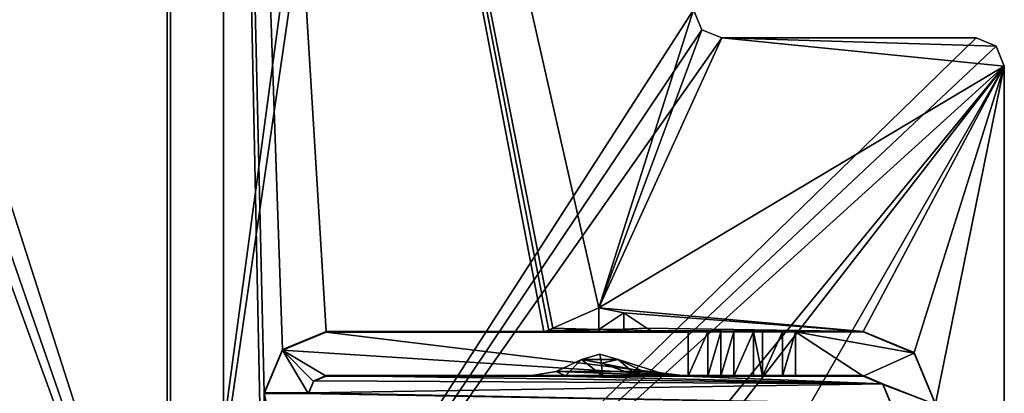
# Model space of a CAD drawing. Header units: millimetres. Extents: x -228 to 228, y -26 to 186.
# Tile 84 of 86: x 198 to 226, y 34 to 45. Entities that reach past the tile are written whole.
import ezdxf

# ---------------------------------------------------------------- set-up
doc = ezdxf.new("R2010")
doc.units = ezdxf.units.MM
doc.header["$LTSCALE"] = 52.148148
for name, color, linetype in [('11', 7, 'CONTINUOUS'), ('15', 7, 'CONTINUOUS'), ('744', 7, 'CONTINUOUS'), ('766', 7, 'CONTINUOUS'), ('767', 7, 'CONTINUOUS'), ('772', 7, 'CONTINUOUS'), ('773', 7, 'CONTINUOUS'), ('775', 7, 'CONTINUOUS'), ('804', 7, 'CONTINUOUS'), ('805', 7, 'CONTINUOUS'), ('806', 7, 'CONTINUOUS'), ('807', 7, 'CONTINUOUS'), ('810', 7, 'CONTINUOUS'), ('811', 7, 'CONTINUOUS'), ('812', 7, 'CONTINUOUS'), ('813', 7, 'CONTINUOUS'), ('814', 7, 'CONTINUOUS'), ('815', 7, 'CONTINUOUS'), ('816', 7, 'CONTINUOUS'), ('817', 7, 'CONTINUOUS'), ('818', 7, 'CONTINUOUS'), ('819', 7, 'CONTINUOUS'), ('823', 7, 'CONTINUOUS'), ('824', 7, 'CONTINUOUS'), ('831', 7, 'CONTINUOUS'), ('832', 7, 'CONTINUOUS'), ('833', 7, 'CONTINUOUS'), ('834', 7, 'CONTINUOUS'), ('835', 7, 'CONTINUOUS'), ('853', 7, 'CONTINUOUS'), ('855', 7, 'CONTINUOUS'), ('856', 7, 'CONTINUOUS'), ('9', 7, 'CONTINUOUS')]:
    doc.layers.add(name, color=color, linetype=linetype)

msp = doc.modelspace()

# ---------------------------------------------------------------- linework, layer by layer
at = {"layer": '11', "linetype": 'Continuous'}
for points in [[(202, 16.991, -431.006), (202, 84.009, -431.591), (-202, 84.009, -431.591), (202, 16.991, -431.006)], [(202, 16.991, -431.006), (-202, 84.009, -431.591), (-202, 16.991, -431.006), (202, 16.991, -431.006)]]:
    msp.add_3dface(points, dxfattribs=at)
at = {"layer": '15', "linetype": 'Continuous'}
for points in [[(202, 0, -447), (-202, 0, -447), (202, 84, -447), (202, 0, -447)], [(202, 84, -447), (-202, 0, -447), (-202, 84, -447), (202, 84, -447)]]:
    msp.add_3dface(points, dxfattribs=at)
at = {"layer": '744', "linetype": 'Continuous'}
for points in [[(202.1, 85.6), (202.1, 21.819), (209, 73), (202.1, 85.6)], [(209, 73), (202.1, 21.819), (209.498, 72.5), (209, 73)], [(202.1, 21.819), (216.9, 44.8), (209.498, 72.5), (202.1, 21.819)], [(217.134, 44.234), (216.9, 44.8), (202.1, 21.819), (217.134, 44.234)], [(217.7, 44), (217.134, 44.234), (202.1, 21.819), (217.7, 44)], [(224.9, 44), (217.7, 44), (202.1, 21.819), (224.9, 44)], [(225.466, 43.766), (224.9, 44), (202.1, 21.819), (225.466, 43.766)], [(225.7, 43.2), (225.466, 43.766), (202.1, 21.819), (225.7, 43.2)], [(225.7, 43.2), (202.1, 21.819), (209.502, 23.5), (225.7, 43.2)], [(202.6, 3), (225.7, 3), (225.7, 43.2), (202.6, 3)], [(202.6, 3), (225.7, 43.2), (210, 23), (202.6, 3)], [(210, 23), (225.7, 43.2), (209.502, 23.5), (210, 23)]]:
    msp.add_3dface(points, dxfattribs=at)
at = {"layer": '766', "linetype": 'Continuous'}
for points in [[(202.1, 21.819), (202.1, 85.6), (202.1, 85.6, -447), (202.1, 21.819)], [(202.1, 21.819), (202.1, 85.6, -447), (202.1, 21.819, -430.7), (202.1, 21.819)], [(202.1, 85.6, -447), (202.1, 83.2, -447), (202.1, 21.819, -430.7), (202.1, 85.6, -447)], [(202.1, 83.2, -447), (202.1, 21.819, -447), (202.1, 21.819, -430.7), (202.1, 83.2, -447)]]:
    msp.add_3dface(points, dxfattribs=at)
at = {"layer": '767', "linetype": 'Continuous'}
for points in [[(202.1, 21.819, -447), (202.1, 83.2, -447), (181.5, 22.5, -447), (202.1, 21.819, -447)], [(202.1, 83.2, -447), (181.5, 81.2, -447), (181.5, 22.5, -447), (202.1, 83.2, -447)]]:
    msp.add_3dface(points, dxfattribs=at)
at = {"layer": '772', "linetype": 'Continuous'}
for points in [[(203.6, 20.5, -447), (203.6, 83.2, -447), (204.75, 27.701, -447), (203.6, 20.5, -447)], [(203.6, 83.2, -447), (216.9, 44.8, -447), (214.225, 36.359, -447), (203.6, 83.2, -447)], [(206.5, 35.695, -447), (203.6, 83.2, -447), (212.668, 35.695, -447), (206.5, 35.695, -447)], [(203.6, 83.2, -447), (206.5, 35.695, -447), (205.266, 35.186, -447), (203.6, 83.2, -447)], [(212.668, 35.695, -447), (203.6, 83.2, -447), (212.807, 35.72, -447), (212.668, 35.695, -447)], [(212.807, 35.72, -447), (203.6, 83.2, -447), (212.922, 35.791, -447), (212.807, 35.72, -447)], [(212.922, 35.791, -447), (203.6, 83.2, -447), (214.225, 36.359, -447), (212.922, 35.791, -447)], [(204.75, 33.955, -447), (203.6, 83.2, -447), (205.266, 35.186, -447), (204.75, 33.955, -447)], [(203.6, 83.2, -447), (204.75, 33.955, -447), (204.75, 27.701, -447), (203.6, 83.2, -447)], [(216.9, 44.8, -447), (217.134, 44.234, -447), (214.225, 36.359, -447), (216.9, 44.8, -447)], [(217.134, 44.234, -447), (217.7, 44, -447), (214.225, 36.359, -447), (217.134, 44.234, -447)], [(217.7, 44, -447), (225.7, 43.2, -447), (214.225, 36.359, -447), (217.7, 44, -447)], [(225.466, 43.766, -447), (225.7, 43.2, -447), (217.7, 44, -447), (225.466, 43.766, -447)], [(224.9, 44, -447), (225.466, 43.766, -447), (217.7, 44, -447), (224.9, 44, -447)], [(214.225, 36.359, -447), (225.7, 43.2, -447), (221.7, 35.695, -447), (214.225, 36.359, -447)], [(221.7, 35.695, -447), (225.7, 43.2, -447), (223.15, 35.095, -447), (221.7, 35.695, -447)], [(223.15, 35.095, -447), (225.7, 43.2, -447), (223.75, 33.645, -447), (223.15, 35.095, -447)], [(225.7, 43.2, -447), (225.7, 3, -447), (223.75, 33.645, -447), (225.7, 43.2, -447)], [(214.926, 36.223, -447), (214.225, 36.359, -447), (221.7, 35.695, -447), (214.926, 36.223, -447)], [(215.578, 35.791, -447), (214.926, 36.223, -447), (221.7, 35.695, -447), (215.578, 35.791, -447)], [(215.687, 35.723, -447), (215.578, 35.791, -447), (221.7, 35.695, -447), (215.687, 35.723, -447)], [(215.833, 35.695, -447), (215.687, 35.723, -447), (221.7, 35.695, -447), (215.833, 35.695, -447)], [(213.73, 34.901, -447), (215.485, 34.562, -447), (213.01, 34.56, -447), (213.73, 34.901, -447)], [(214.248, 35.049, -447), (214.77, 34.901, -447), (213.73, 34.901, -447), (214.248, 35.049, -447)], [(214.77, 34.901, -447), (215.485, 34.562, -447), (213.73, 34.901, -447), (214.77, 34.901, -447)], [(215.485, 34.562, -447), (216.179, 34.445, -447), (213.01, 34.56, -447), (215.485, 34.562, -447)], [(206.15, 34.302, -447), (222.266, 34.211, -447), (206, 33.955, -447), (206.15, 34.302, -447)], [(206.5, 34.445, -447), (222.266, 34.211, -447), (206.15, 34.302, -447), (206.5, 34.445, -447)], [(212.299, 34.445, -447), (222.266, 34.211, -447), (206.5, 34.445, -447), (212.299, 34.445, -447)], [(212.321, 34.445, -447), (222.266, 34.211, -447), (212.299, 34.445, -447), (212.321, 34.445, -447)], [(213.01, 34.56, -447), (216.179, 34.445, -447), (212.321, 34.445, -447), (213.01, 34.56, -447)], [(216.179, 34.445, -447), (222.266, 34.211, -447), (212.321, 34.445, -447), (216.179, 34.445, -447)], [(216.201, 34.445, -447), (222.266, 34.211, -447), (216.179, 34.445, -447), (216.201, 34.445, -447)], [(221.7, 34.445, -447), (222.266, 34.211, -447), (216.201, 34.445, -447), (221.7, 34.445, -447)], [(222.266, 34.211, -447), (222.5, 33.645, -447), (206, 33.955, -447), (222.266, 34.211, -447)], [(206, 33.955, -447), (222.5, 33.645, -447), (204.75, 33.955, -447), (206, 33.955, -447)], [(204.75, 33.955, -447), (222.5, 33.645, -447), (206, 27.701, -447), (204.75, 33.955, -447)], [(204.75, 27.701, -447), (204.75, 33.955, -447), (206, 27.701, -447), (204.75, 27.701, -447)]]:
    msp.add_3dface(points, dxfattribs=at)
at = {"layer": '773', "linetype": 'Continuous'}
for points in [[(203.6, 20.5, -447), (203.6, 20.5, -451.2), (203.6, 83.2, -451.2), (203.6, 20.5, -447)], [(203.6, 83.2, -447), (203.6, 20.5, -447), (203.6, 83.2, -451.2), (203.6, 83.2, -447)]]:
    msp.add_3dface(points, dxfattribs=at)
at = {"layer": '775', "linetype": 'Continuous'}
for points in [[(182.086, 82.614, -451.2), (183.5, 83.2, -451.2), (203.6, 20.5, -451.2), (182.086, 82.614, -451.2)], [(203.6, 20.5, -451.2), (183.5, 83.2, -451.2), (203.6, 83.2, -451.2), (203.6, 20.5, -451.2)], [(181.5, 81.2, -451.2), (182.086, 82.614, -451.2), (203.6, 20.5, -451.2), (181.5, 81.2, -451.2)], [(181.5, 22.5, -451.2), (181.5, 81.2, -451.2), (203.6, 20.5, -451.2), (181.5, 22.5, -451.2)]]:
    msp.add_3dface(points, dxfattribs=at)
at = {"layer": '804', "linetype": 'Continuous'}
for points in [[(225.7, 3), (225.7, 3, -447), (225.7, 43.2), (225.7, 3)], [(225.7, 43.2), (225.7, 3, -447), (225.7, 43.2, -447), (225.7, 43.2)]]:
    msp.add_3dface(points, dxfattribs=at)
at = {"layer": '805', "linetype": 'Continuous'}
for points in [[(224.9, 44), (225.466, 43.766), (224.9, 44, -447), (224.9, 44)], [(225.466, 43.766), (225.466, 43.766, -447), (224.9, 44, -447), (225.466, 43.766)], [(225.466, 43.766), (225.7, 43.2), (225.466, 43.766, -447), (225.466, 43.766)], [(225.7, 43.2), (225.7, 43.2, -447), (225.466, 43.766, -447), (225.7, 43.2)]]:
    msp.add_3dface(points, dxfattribs=at)
at = {"layer": '806', "linetype": 'Continuous'}
for points in [[(217.7, 44), (224.9, 44), (224.9, 44, -447), (217.7, 44)], [(217.7, 44), (224.9, 44, -447), (217.7, 44, -447), (217.7, 44)]]:
    msp.add_3dface(points, dxfattribs=at)
at = {"layer": '807', "linetype": 'Continuous'}
for points in [[(216.9, 44.8), (217.134, 44.234), (216.9, 44.8, -447), (216.9, 44.8)], [(217.134, 44.234), (217.134, 44.234, -447), (216.9, 44.8, -447), (217.134, 44.234)], [(217.134, 44.234), (217.7, 44), (217.134, 44.234, -447), (217.134, 44.234)], [(217.7, 44), (217.7, 44, -447), (217.134, 44.234, -447), (217.7, 44)]]:
    msp.add_3dface(points, dxfattribs=at)
at = {"layer": '810', "linetype": 'Continuous'}
for points in [[(206.5, 35.695, -447), (212.668, 35.695, -447), (206.5, 35.679, -450.955), (206.5, 35.695, -447)], [(206.5, 35.679, -450.955), (212.668, 35.695, -447), (214.259, 35.692, -447.879), (206.5, 35.679, -450.955)], [(216.75, 35.679, -450.955), (206.5, 35.679, -450.955), (214.259, 35.692, -447.879), (216.75, 35.679, -450.955)], [(215.833, 35.695, -447), (216.75, 35.679, -450.955), (214.259, 35.692, -447.879), (215.833, 35.695, -447)], [(215.833, 35.695, -447), (221.7, 35.695, -447), (218.045, 35.684, -449.876), (215.833, 35.695, -447)], [(216.75, 35.679, -450.955), (215.833, 35.695, -447), (218.045, 35.684, -449.876), (216.75, 35.679, -450.955)], [(217.677, 35.682, -450.33), (216.75, 35.679, -450.955), (218.045, 35.684, -449.876), (217.677, 35.682, -450.33)], [(217.309, 35.68, -450.784), (216.75, 35.679, -450.955), (217.677, 35.682, -450.33), (217.309, 35.68, -450.784)], [(218.045, 35.684, -449.876), (221.7, 35.695, -447), (218.604, 35.684, -449.705), (218.045, 35.684, -449.876)], [(218.604, 35.684, -449.705), (221.7, 35.695, -447), (218.854, 35.684, -449.705), (218.604, 35.684, -449.705)], [(218.854, 35.684, -449.705), (221.7, 35.695, -447), (219.425, 35.684, -449.884), (218.854, 35.684, -449.705)], [(219.425, 35.684, -449.884), (221.7, 35.695, -447), (219.79, 35.682, -450.355), (219.425, 35.684, -449.884)], [(219.79, 35.682, -450.355), (221.7, 35.695, -447), (221.7, 35.682, -450.355), (219.79, 35.682, -450.355)]]:
    msp.add_3dface(points, dxfattribs=at)
at = {"layer": '811', "linetype": 'Continuous'}
for points in [[(205.266, 35.186, -447), (206.5, 35.695, -447), (205.263, 35.167, -450.953), (205.266, 35.186, -447)], [(206.5, 35.695, -447), (206.5, 35.679, -450.955), (205.263, 35.167, -450.953), (206.5, 35.695, -447)], [(204.75, 33.955, -447), (205.266, 35.186, -447), (204.75, 33.947, -449.098), (204.75, 33.955, -447)], [(204.75, 33.947, -449.098), (205.266, 35.186, -447), (205.263, 35.167, -450.953), (204.75, 33.947, -449.098)], [(204.75, 33.929, -450.948), (204.75, 33.947, -449.098), (205.263, 35.167, -450.953), (204.75, 33.929, -450.948)], [(204.75, 33.937, -449.098), (204.75, 33.947, -449.098), (204.75, 33.929, -450.948), (204.75, 33.937, -449.098)]]:
    msp.add_3dface(points, dxfattribs=at)
at = {"layer": '812', "linetype": 'Continuous'}
for points in [[(206, 33.955, -447), (204.75, 33.955, -447), (204.75, 33.947, -449.098), (206, 33.955, -447)], [(206, 33.955, -447), (204.75, 33.947, -449.098), (206, 33.947, -449.098), (206, 33.955, -447)]]:
    msp.add_3dface(points, dxfattribs=at)
at = {"layer": '813', "linetype": 'Continuous'}
for points in [[(206.15, 34.302, -447), (206, 33.955, -447), (206.146, 34.283, -450.949), (206.15, 34.302, -447)], [(206.5, 34.429, -450.95), (206.15, 34.302, -447), (206.146, 34.283, -450.949), (206.5, 34.429, -450.95)], [(206.5, 34.445, -447), (206.15, 34.302, -447), (206.5, 34.429, -450.95), (206.5, 34.445, -447)], [(206, 33.955, -447), (206, 33.947, -449.098), (206.146, 34.283, -450.949), (206, 33.955, -447)], [(206, 33.929, -450.948), (206.146, 34.283, -450.949), (206, 33.937, -449.098), (206, 33.929, -450.948)], [(206, 33.937, -449.098), (206.146, 34.283, -450.949), (206, 33.947, -449.098), (206, 33.937, -449.098)]]:
    msp.add_3dface(points, dxfattribs=at)
at = {"layer": '814', "linetype": 'Continuous'}
for points in [[(212.299, 34.445, -447), (206.5, 34.445, -447), (212.305, 34.445, -447.01), (212.299, 34.445, -447)], [(206.5, 34.445, -447), (206.5, 34.429, -450.95), (216.75, 34.429, -450.95), (206.5, 34.445, -447)], [(212.305, 34.445, -447.01), (206.5, 34.445, -447), (213.279, 34.441, -447.988), (212.305, 34.445, -447.01)], [(213.279, 34.441, -447.988), (206.5, 34.445, -447), (216.75, 34.429, -450.95), (213.279, 34.441, -447.988)], [(214.321, 34.44, -448.262), (213.279, 34.441, -447.988), (216.75, 34.429, -450.95), (214.321, 34.44, -448.262)], [(215.306, 34.442, -447.935), (214.321, 34.44, -448.262), (216.75, 34.429, -450.95), (215.306, 34.442, -447.935)], [(216.195, 34.445, -447.01), (215.306, 34.442, -447.935), (216.75, 34.429, -450.95), (216.195, 34.445, -447.01)], [(216.201, 34.445, -447), (216.195, 34.445, -447.01), (216.75, 34.429, -450.95), (216.201, 34.445, -447)], [(221.7, 34.445, -447), (216.201, 34.445, -447), (221.7, 34.432, -450.35), (221.7, 34.445, -447)], [(221.7, 34.432, -450.35), (216.201, 34.445, -447), (219.424, 34.434, -449.878), (221.7, 34.432, -450.35)], [(219.424, 34.434, -449.878), (216.201, 34.445, -447), (218.854, 34.434, -449.7), (219.424, 34.434, -449.878)], [(218.854, 34.434, -449.7), (216.201, 34.445, -447), (218.604, 34.434, -449.7), (218.854, 34.434, -449.7)], [(218.604, 34.434, -449.7), (216.201, 34.445, -447), (218.045, 34.434, -449.87), (218.604, 34.434, -449.7)], [(218.045, 34.434, -449.87), (216.201, 34.445, -447), (217.677, 34.432, -450.325), (218.045, 34.434, -449.87)], [(217.677, 34.432, -450.325), (216.201, 34.445, -447), (217.309, 34.43, -450.779), (217.677, 34.432, -450.325)], [(217.309, 34.43, -450.779), (216.201, 34.445, -447), (216.75, 34.429, -450.95), (217.309, 34.43, -450.779)], [(219.791, 34.432, -450.35), (221.7, 34.432, -450.35), (219.424, 34.434, -449.878), (219.791, 34.432, -450.35)]]:
    msp.add_3dface(points, dxfattribs=at)
at = {"layer": '815', "linetype": 'Continuous'}
msp.add_3dface([(212.299, 34.445, -447), (212.305, 34.445, -447.01), (212.321, 34.445, -447), (212.299, 34.445, -447)], dxfattribs=at)
at = {"layer": '816', "linetype": 'Continuous'}
for points in [[(213.73, 34.901, -447), (213.01, 34.56, -447), (213.279, 34.441, -447.988), (213.73, 34.901, -447)], [(213.73, 34.901, -447), (213.279, 34.441, -447.988), (214.321, 34.44, -448.262), (213.73, 34.901, -447)], [(213.73, 34.901, -447), (214.321, 34.44, -448.262), (214.293, 34.796, -447.298), (213.73, 34.901, -447)], [(215.306, 34.442, -447.935), (214.77, 34.901, -447), (214.293, 34.796, -447.298), (215.306, 34.442, -447.935)], [(215.485, 34.562, -447), (214.77, 34.901, -447), (216.195, 34.445, -447.01), (215.485, 34.562, -447)], [(214.77, 34.901, -447), (215.306, 34.442, -447.935), (216.195, 34.445, -447.01), (214.77, 34.901, -447)], [(214.321, 34.44, -448.262), (215.306, 34.442, -447.935), (214.293, 34.796, -447.298), (214.321, 34.44, -448.262)], [(216.179, 34.445, -447), (215.485, 34.562, -447), (216.195, 34.445, -447.01), (216.179, 34.445, -447)], [(212.305, 34.445, -447.01), (213.279, 34.441, -447.988), (212.321, 34.445, -447), (212.305, 34.445, -447.01)], [(213.01, 34.56, -447), (212.321, 34.445, -447), (213.279, 34.441, -447.988), (213.01, 34.56, -447)]]:
    msp.add_3dface(points, dxfattribs=at)
at = {"layer": '817', "linetype": 'Continuous'}
for points in [[(214.248, 35.049, -447), (213.73, 34.901, -447), (214.293, 34.796, -447.298), (214.248, 35.049, -447)], [(214.77, 34.901, -447), (214.248, 35.049, -447), (214.293, 34.796, -447.298), (214.77, 34.901, -447)]]:
    msp.add_3dface(points, dxfattribs=at)
at = {"layer": '818', "linetype": 'Continuous'}
msp.add_3dface([(216.201, 34.445, -447), (216.179, 34.445, -447), (216.195, 34.445, -447.01), (216.201, 34.445, -447)], dxfattribs=at)
at = {"layer": '819', "linetype": 'Continuous'}
for points in [[(222.266, 34.211, -447), (221.7, 34.445, -447), (222.266, 34.197, -450.349), (222.266, 34.211, -447)], [(221.7, 34.445, -447), (221.7, 34.432, -450.35), (222.266, 34.197, -450.349), (221.7, 34.445, -447)], [(222.5, 33.645, -447), (222.266, 34.211, -447), (222.5, 33.632, -450.346), (222.5, 33.645, -447)], [(222.5, 33.632, -450.346), (222.266, 34.211, -447), (222.266, 34.197, -450.349), (222.5, 33.632, -450.346)]]:
    msp.add_3dface(points, dxfattribs=at)
at = {"layer": '823', "linetype": 'Continuous'}
for points in [[(221.7, 35.695, -447), (223.15, 35.095, -447), (221.7, 35.682, -450.355), (221.7, 35.695, -447)], [(221.7, 35.682, -450.355), (223.15, 35.095, -447), (223.15, 35.081, -450.352), (221.7, 35.682, -450.355)], [(223.15, 35.095, -447), (223.75, 33.645, -447), (223.15, 35.081, -450.352), (223.15, 35.095, -447)], [(223.75, 33.645, -447), (223.75, 33.632, -450.346), (223.15, 35.081, -450.352), (223.75, 33.645, -447)]]:
    msp.add_3dface(points, dxfattribs=at)
at = {"layer": '824', "linetype": 'Continuous'}
for points in [[(219.79, 35.682, -450.355), (221.7, 35.682, -450.355), (223.15, 35.081, -450.352), (219.79, 35.682, -450.355)], [(219.79, 35.682, -450.355), (221.7, 34.432, -450.35), (219.791, 34.432, -450.35), (219.79, 35.682, -450.355)], [(221.7, 34.432, -450.35), (219.79, 35.682, -450.355), (223.15, 35.081, -450.352), (221.7, 34.432, -450.35)], [(223.75, 33.632, -450.346), (221.7, 34.432, -450.35), (223.15, 35.081, -450.352), (223.75, 33.632, -450.346)], [(222.266, 34.197, -450.349), (221.7, 34.432, -450.35), (223.75, 33.632, -450.346), (222.266, 34.197, -450.349)], [(222.5, 33.632, -450.346), (222.266, 34.197, -450.349), (223.75, 33.632, -450.346), (222.5, 33.632, -450.346)]]:
    msp.add_3dface(points, dxfattribs=at)
at = {"layer": '831', "linetype": 'Continuous'}
for points in [[(218.854, 35.684, -449.705), (219.425, 35.684, -449.884), (218.854, 34.434, -449.7), (218.854, 35.684, -449.705)], [(219.425, 35.684, -449.884), (219.424, 34.434, -449.878), (218.854, 34.434, -449.7), (219.425, 35.684, -449.884)], [(219.425, 35.684, -449.884), (219.79, 35.682, -450.355), (219.424, 34.434, -449.878), (219.425, 35.684, -449.884)], [(219.79, 35.682, -450.355), (219.791, 34.432, -450.35), (219.424, 34.434, -449.878), (219.79, 35.682, -450.355)]]:
    msp.add_3dface(points, dxfattribs=at)
at = {"layer": '832', "linetype": 'Continuous'}
for points in [[(218.604, 35.684, -449.705), (218.854, 35.684, -449.705), (218.854, 34.434, -449.7), (218.604, 35.684, -449.705)], [(218.604, 35.684, -449.705), (218.854, 34.434, -449.7), (218.604, 34.434, -449.7), (218.604, 35.684, -449.705)]]:
    msp.add_3dface(points, dxfattribs=at)
at = {"layer": '833', "linetype": 'Continuous'}
for points in [[(217.677, 35.682, -450.33), (218.045, 35.684, -449.876), (217.677, 34.432, -450.325), (217.677, 35.682, -450.33)], [(218.045, 35.684, -449.876), (218.045, 34.434, -449.87), (217.677, 34.432, -450.325), (218.045, 35.684, -449.876)], [(218.045, 35.684, -449.876), (218.604, 35.684, -449.705), (218.045, 34.434, -449.87), (218.045, 35.684, -449.876)], [(218.604, 35.684, -449.705), (218.604, 34.434, -449.7), (218.045, 34.434, -449.87), (218.604, 35.684, -449.705)]]:
    msp.add_3dface(points, dxfattribs=at)
at = {"layer": '834', "linetype": 'Continuous'}
for points in [[(216.75, 35.679, -450.955), (217.309, 35.68, -450.784), (216.75, 34.429, -450.95), (216.75, 35.679, -450.955)], [(217.309, 35.68, -450.784), (217.309, 34.43, -450.779), (216.75, 34.429, -450.95), (217.309, 35.68, -450.784)], [(217.309, 35.68, -450.784), (217.677, 35.682, -450.33), (217.309, 34.43, -450.779), (217.309, 35.68, -450.784)], [(217.677, 35.682, -450.33), (217.677, 34.432, -450.325), (217.309, 34.43, -450.779), (217.677, 35.682, -450.33)]]:
    msp.add_3dface(points, dxfattribs=at)
at = {"layer": '835', "linetype": 'Continuous'}
for points in [[(205.263, 35.167, -450.953), (206.5, 35.679, -450.955), (216.75, 34.429, -450.95), (205.263, 35.167, -450.953)], [(206.5, 35.679, -450.955), (216.75, 35.679, -450.955), (216.75, 34.429, -450.95), (206.5, 35.679, -450.955)], [(204.75, 33.929, -450.948), (205.263, 35.167, -450.953), (206, 33.929, -450.948), (204.75, 33.929, -450.948)], [(205.263, 35.167, -450.953), (206.5, 34.429, -450.95), (206.146, 34.283, -450.949), (205.263, 35.167, -450.953)], [(206.5, 34.429, -450.95), (205.263, 35.167, -450.953), (216.75, 34.429, -450.95), (206.5, 34.429, -450.95)], [(205.263, 35.167, -450.953), (206.146, 34.283, -450.949), (206, 33.929, -450.948), (205.263, 35.167, -450.953)]]:
    msp.add_3dface(points, dxfattribs=at)
at = {"layer": '853', "linetype": 'Continuous'}
for points in [[(204.75, 33.947, -449.098), (206, 33.937, -449.098), (206, 33.947, -449.098), (204.75, 33.947, -449.098)], [(204.75, 33.947, -449.098), (204.75, 33.937, -449.098), (206, 33.937, -449.098), (204.75, 33.947, -449.098)]]:
    msp.add_3dface(points, dxfattribs=at)
at = {"layer": '855', "linetype": 'Continuous'}
for points in [[(212.668, 35.695, -447), (212.807, 35.72, -447), (214.22, 35.751, -447.718), (212.668, 35.695, -447)], [(214.259, 35.692, -447.879), (212.668, 35.695, -447), (214.22, 35.751, -447.718), (214.259, 35.692, -447.879)], [(212.807, 35.72, -447), (212.922, 35.791, -447), (214.22, 35.751, -447.718), (212.807, 35.72, -447)], [(214.934, 35.76, -447.543), (214.259, 35.692, -447.879), (214.22, 35.751, -447.718), (214.934, 35.76, -447.543)], [(215.578, 35.791, -447), (215.687, 35.723, -447), (214.259, 35.692, -447.879), (215.578, 35.791, -447)], [(215.578, 35.791, -447), (214.259, 35.692, -447.879), (214.934, 35.76, -447.543), (215.578, 35.791, -447)], [(215.687, 35.723, -447), (215.833, 35.695, -447), (214.259, 35.692, -447.879), (215.687, 35.723, -447)]]:
    msp.add_3dface(points, dxfattribs=at)
at = {"layer": '856', "linetype": 'Continuous'}
for points in [[(212.922, 35.791, -447), (214.225, 36.359, -447), (214.22, 35.751, -447.718), (212.922, 35.791, -447)], [(214.225, 36.359, -447), (214.926, 36.223, -447), (214.22, 35.751, -447.718), (214.225, 36.359, -447)], [(214.926, 36.223, -447), (214.934, 35.76, -447.543), (214.22, 35.751, -447.718), (214.926, 36.223, -447)], [(214.926, 36.223, -447), (215.578, 35.791, -447), (214.934, 35.76, -447.543), (214.926, 36.223, -447)]]:
    msp.add_3dface(points, dxfattribs=at)
at = {"layer": '9', "linetype": 'Continuous'}
for points in [[(202, 84.71, -431.887), (202, 0, -447), (202, 85, -432.591), (202, 84.71, -431.887)], [(202, 85, -432.591), (202, 0, -447), (202, 85, -446), (202, 85, -432.591)], [(202, 85, -446), (202, 0, -447), (202, 84.707, -446.707), (202, 85, -446)], [(202, 84.009, -431.591), (202, 0, -447), (202, 84.71, -431.887), (202, 84.009, -431.591)], [(202, 84.707, -446.707), (202, 0, -447), (202, 84, -447), (202, 84.707, -446.707)], [(202, 0, -447), (202, 84.009, -431.591), (202, 16.991, -431.006), (202, 0, -447)]]:
    msp.add_3dface(points, dxfattribs=at)

doc.saveas('drawing.dxf')
